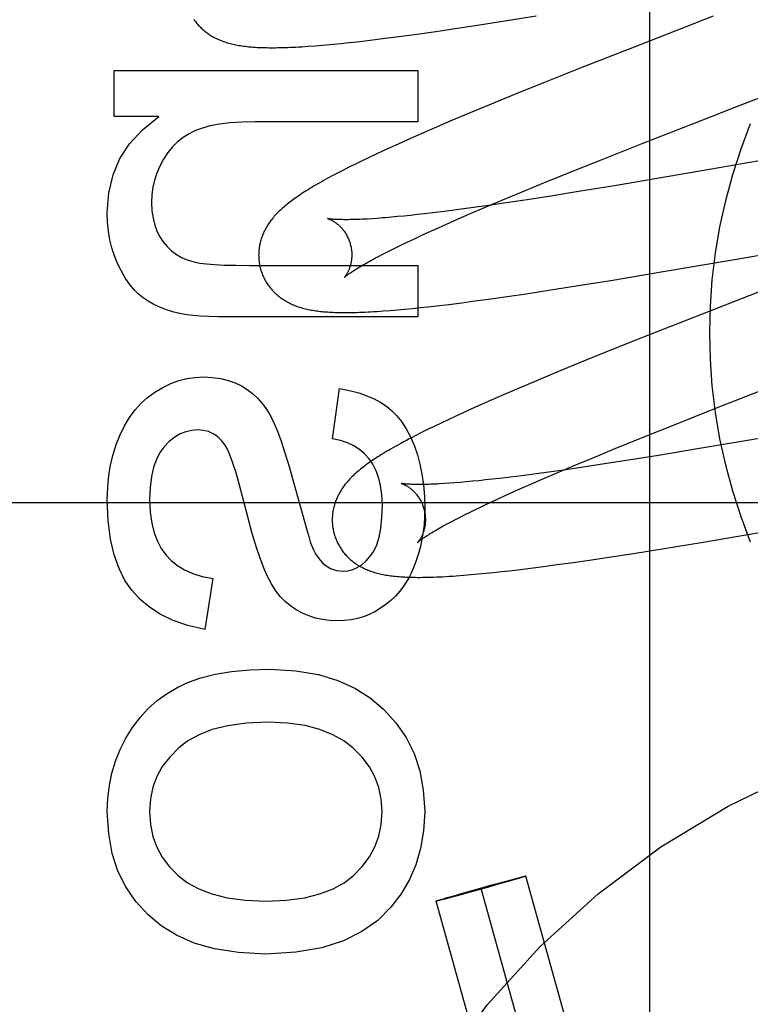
# Model space of a CAD drawing. Header units: inches. Extents: x 0 to 184, y 0 to 119.
# Tile 55 of 101: x 54.998 to 55.155, y 44.54 to 44.751. Entities that reach past the tile are written whole.
import ezdxf

# ---------------------------------------------------------------- set-up
doc = ezdxf.new("R2010")
doc.units = ezdxf.units.IN
doc.header["$LTSCALE"] = 10.121375
doc.header["$MEASUREMENT"] = 0
doc.linetypes.add('HIDDEN', pattern=[0.2, 0.1, -0.1])
doc.layers.add('DEFAULT_2', color=8, linetype='HIDDEN')

msp = doc.modelspace()

# ---------------------------------------------------------------- linework, layer by layer
at = {"layer": 'DEFAULT_2', "color": 8, "linetype": 'HIDDEN'}
for p, q in [((55.133004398, 44.343229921), (55.133004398, 44.9480337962)), ((55.0911578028, 44.7493670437), (55.0964454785, 44.75017188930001)), ((55.0964454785, 44.75017188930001), (55.1018855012, 44.7510261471)), ((55.1018855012, 44.7510261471), (55.10858846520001, 44.7521086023)), ((55.1465592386, 44.7519941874), (55.1308716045, 44.7459023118)), ((55.0801463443, 44.7477971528), (55.0830583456, 44.7481957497)), ((55.0830583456, 44.7481957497), (55.0870494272, 44.7487624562)), ((55.0870494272, 44.7487624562), (55.0911578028, 44.7493670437)), ((55.0634724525, 44.74587375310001), (55.0650866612, 44.7460231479)), ((55.0650866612, 44.7460231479), (55.0667250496, 44.7461851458)), ((55.0667250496, 44.7461851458), (55.0683983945, 44.7463602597)), ((55.0683983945, 44.7463602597), (55.0701104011, 44.7465485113)), ((55.0701104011, 44.7465485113), (55.0718582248, 44.7467492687)), ((55.0718582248, 44.7467492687), (55.0745440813, 44.74707281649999)), ((55.0745440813, 44.74707281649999), (55.07730731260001, 44.7474224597)), ((55.07730731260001, 44.7474224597), (55.0801463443, 44.7477971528)), ((55.1308716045, 44.7459023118), (55.1187436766, 44.7411391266)), ((55.05966870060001, 44.745569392), (55.06112972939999, 44.745677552)), ((55.0179867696, 44.7305076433), (55.0179867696, 44.7403917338)), ((55.0179867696, 44.7403917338), (55.0831845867, 44.7403917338)), ((55.0831845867, 44.7403917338), (55.0831845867, 44.72934120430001)), ((55.1187436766, 44.7411391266), (55.1101789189, 44.7377278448)), ((55.1101789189, 44.7377278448), (55.1039545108, 44.735214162)), ((55.1039545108, 44.735214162), (55.09892490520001, 44.7331557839)), ((55.0940582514, 44.7311355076), (55.0902939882, 44.7295495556)), ((55.09892490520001, 44.7331557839), (55.0940582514, 44.7311355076)), ((55.1423322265, 44.7290071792), (55.152394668, 44.7329108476)), ((55.0275638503, 44.7305076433), (55.0179867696, 44.7305076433)), ((55.0831845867, 44.72934120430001), (55.04825279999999, 44.72934120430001)), ((55.0902939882, 44.7295495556), (55.0866530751, 44.7279923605)), ((55.1313122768, 44.7247001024), (55.1423322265, 44.7290071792)), ((55.0866530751, 44.7279923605), (55.08400799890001, 44.7268442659)), ((55.1946764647, 44.7276237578), (55.14622721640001, 44.7192015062)), ((55.0814396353, 44.7257136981), (55.0789480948, 44.72459980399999)), ((55.08400799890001, 44.7268442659), (55.0814396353, 44.7257136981)), ((55.0757584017, 44.7231446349), (55.0742217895, 44.72242992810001)), ((55.0773329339, 44.7238674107), (55.0757584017, 44.7231446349)), ((55.0789480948, 44.72459980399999), (55.0773329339, 44.7238674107)), ((55.1227372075, 44.7213114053), (55.1313122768, 44.7247001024)), ((55.071233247, 44.72100914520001), (55.0697818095, 44.7203019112)), ((55.0727155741, 44.72171934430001), (55.071233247, 44.72100914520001)), ((55.0742217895, 44.72242992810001), (55.0727155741, 44.72171934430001)), ((55.1154892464, 44.7184108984), (55.1227372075, 44.7213114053)), ((55.0670603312, 44.71893828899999), (55.0658251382, 44.7183000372)), ((55.0683832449, 44.7196078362), (55.0670603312, 44.71893828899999)), ((55.0697818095, 44.7203019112), (55.0683832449, 44.7196078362)), ((55.14622721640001, 44.7192015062), (55.1345459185, 44.7171947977)), ((55.1095154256, 44.7159873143), (55.1154892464, 44.7184108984)), ((55.1345459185, 44.7171947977), (55.1254239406, 44.7156615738)), ((55.1047350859, 44.7140207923), (55.1095154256, 44.7159873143)), ((55.1176849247, 44.7143939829), (55.1112814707, 44.7133753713)), ((55.1254239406, 44.7156615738), (55.1176849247, 44.7143939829)), ((55.097516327, 44.7109922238), (55.1010555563, 44.712487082)), ((55.1010555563, 44.712487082), (55.1047350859, 44.7140207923)), ((55.1061371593, 44.71258192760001), (55.1021630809, 44.7119873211)), ((55.1112814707, 44.7133753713), (55.1061371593, 44.71258192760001)), ((55.0894089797, 44.7102255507), (55.0869401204, 44.7099190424)), ((55.09197665, 44.7105582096), (55.0894089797, 44.7102255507)), ((55.0946385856, 44.7109161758), (55.09197665, 44.7105582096)), ((55.09412810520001, 44.7095397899), (55.097516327, 44.7109922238)), ((55.09832655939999, 44.7114312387), (55.0946385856, 44.7109161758)), ((55.1021630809, 44.7119873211), (55.09832655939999, 44.7114312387)), ((55.0744556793, 44.7086631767), (55.0733406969, 44.7085868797)), ((55.07562872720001, 44.7087520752), (55.0744556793, 44.7086631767)), ((55.078806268, 44.7090300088), (55.07749406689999, 44.7089092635)), ((55.0801717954, 44.7091634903), (55.078806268, 44.7090300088)), ((55.0815892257, 44.70930963), (55.0801717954, 44.7091634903)), ((55.0830572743, 44.70946832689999), (55.0815892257, 44.70930963)), ((55.0845746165, 44.7096394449), (55.0830572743, 44.70946832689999)), ((55.0869401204, 44.7099190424), (55.0845746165, 44.7096394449)), ((55.0893518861, 44.7074487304), (55.0916923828, 44.708480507)), ((55.0916923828, 44.708480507), (55.09412810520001, 44.7095397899)), ((55.0849737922, 44.705474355), (55.0871108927, 44.7064460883)), ((55.0871108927, 44.7064460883), (55.0893518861, 44.7074487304)), ((55.0810277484, 44.7036308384), (55.0822930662, 44.7042298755)), ((55.0822930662, 44.7042298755), (55.0836088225, 44.7048445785)), ((55.0836088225, 44.7048445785), (55.0849737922, 44.705474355)), ((55.1520135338, 44.7000050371), (55.184835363, 44.7057407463)), ((55.0764944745, 44.7014042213), (55.0775463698, 44.7019341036)), ((55.0775463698, 44.7019341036), (55.0786532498, 44.7024822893)), ((55.0786532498, 44.7024822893), (55.0798140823, 44.70304809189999)), ((55.0798140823, 44.70304809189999), (55.0810277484, 44.7036308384)), ((55.0745605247, 44.7004028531), (55.0754987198, 44.7008934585)), ((55.0754987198, 44.7008934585), (55.0764944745, 44.7014042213)), ((55.1354366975, 44.6971585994), (55.1520135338, 44.7000050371)), ((55.0470249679, 44.6985840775), (55.0831845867, 44.6985840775)), ((55.0831845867, 44.6985840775), (55.0831845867, 44.6875335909)), ((55.1171915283, 44.6941579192), (55.1250404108, 44.6954257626)), ((55.1250404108, 44.6954257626), (55.1354366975, 44.6971585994)), ((55.1064550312, 44.69250223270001), (55.1117457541, 44.6933049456)), ((55.1117457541, 44.6933049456), (55.1171915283, 44.6941579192)), ((55.0954469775, 44.6909402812), (55.0983564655, 44.6913362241)), ((55.0983564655, 44.6913362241), (55.1023463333, 44.6919000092)), ((55.1023463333, 44.6919000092), (55.1064550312, 44.69250223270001)), ((55.0757459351, 44.6887985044), (55.0772259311, 44.6889104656)), ((55.0772259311, 44.6889104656), (55.07878442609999, 44.6890404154)), ((55.07878442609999, 44.6890404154), (55.0804011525, 44.68918681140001)), ((55.0804011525, 44.68918681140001), (55.0820526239, 44.6893472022)), ((55.0820526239, 44.6893472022), (55.0837277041, 44.6895199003)), ((55.0837277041, 44.6895199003), (55.085430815, 44.6897047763)), ((55.085430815, 44.6897047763), (55.087169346, 44.6899022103)), ((55.087169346, 44.6899022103), (55.0898497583, 44.6902219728)), ((55.0898497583, 44.6902219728), (55.0926111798, 44.690568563)), ((55.0926111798, 44.690568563), (55.0954469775, 44.6909402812)), ((55.0831845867, 44.6875335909), (55.0427889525, 44.6875335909)), ((55.1409072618, 44.6868588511), (55.1310770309, 44.6829766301)), ((55.1310770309, 44.6829766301), (55.1236537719, 44.6800052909)), ((55.1236537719, 44.6800052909), (55.1174922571, 44.6775042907)), ((55.1174922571, 44.6775042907), (55.1125246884, 44.6754589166)), ((55.1125246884, 44.6754589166), (55.1086733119, 44.6738513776)), ((55.0648899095, 44.66138076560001), (55.0663633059, 44.6721856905)), ((55.1049403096, 44.67227157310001), (55.1022229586, 44.6711059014)), ((55.1086733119, 44.6738513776), (55.1049403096, 44.67227157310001)), ((55.1469503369, 44.6678489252), (55.15794973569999, 44.6721486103)), ((55.09957958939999, 44.6699572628), (55.0970136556, 44.668826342)), ((55.1022229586, 44.6711059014), (55.09957958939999, 44.6699572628)), ((55.0970136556, 44.668826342), (55.0945257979, 44.6677125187)), ((55.1383928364, 44.664466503), (55.1469503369, 44.6678489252)), ((55.09133369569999, 44.6662538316), (55.0897970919, 44.6655377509)), ((55.09291086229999, 44.6669790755), (55.09133369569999, 44.6662538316)), ((55.0945257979, 44.6677125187), (55.09291086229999, 44.6669790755)), ((55.08683827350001, 44.6641281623), (55.0854004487, 44.6634260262)), ((55.0883011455, 44.6648305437), (55.08683827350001, 44.6641281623)), ((55.0897970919, 44.6655377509), (55.0883011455, 44.6648305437)), ((55.1311607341, 44.6615716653), (55.1383928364, 44.664466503)), ((55.0839868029, 44.6627227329), (55.0826206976, 44.6620290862)), ((55.0854004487, 44.6634260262), (55.0839868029, 44.6627227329)), ((55.1252005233, 44.6591529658), (55.1311607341, 44.6615716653)), ((55.167950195, 44.6634418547), (55.15395808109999, 44.6610214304)), ((55.15395808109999, 44.6610214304), (55.14366538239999, 44.6592786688)), ((55.12043135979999, 44.6571904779), (55.1252005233, 44.6591529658)), ((55.1348006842, 44.65781727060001), (55.12838539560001, 44.6567905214)), ((55.14366538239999, 44.6592786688), (55.1348006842, 44.65781727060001)), ((55.11323027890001, 44.6541683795), (55.116760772, 44.65566002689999)), ((55.1182509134, 44.6552399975), (55.1144243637, 44.6546838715)), ((55.116760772, 44.65566002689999), (55.12043135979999, 44.6571904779)), ((55.12322300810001, 44.6559881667), (55.1182509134, 44.6552399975)), ((55.12838539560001, 44.6567905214), (55.12322300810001, 44.6559881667)), ((55.1030519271, 44.6531669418), (55.100685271, 44.6528852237)), ((55.1055202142, 44.653475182), (55.1030519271, 44.6531669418)), ((55.1080856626, 44.6538091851), (55.1055202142, 44.653475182)), ((55.110743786, 44.6541681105), (55.1080856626, 44.6538091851)), ((55.1098505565, 44.6527191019), (55.11323027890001, 44.6541683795)), ((55.1144243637, 44.6546838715), (55.110743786, 44.6541681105)), ((55.0565109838, 44.6521002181), (55.0588217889, 44.6436688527)), ((55.08996260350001, 44.6518518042), (55.0888681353, 44.6517789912)), ((55.0911150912, 44.65193706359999), (55.08996260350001, 44.6518518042)), ((55.0923239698, 44.6520348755), (55.0911150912, 44.65193706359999)), ((55.09358766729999, 44.6521452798), (55.0923239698, 44.6520348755)), ((55.0949049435, 44.6522682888), (55.09358766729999, 44.6521452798)), ((55.0962746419, 44.6524038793), (55.0949049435, 44.6522682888)), ((55.09769549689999, 44.6525519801), (55.0962746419, 44.6524038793)), ((55.099166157, 44.6527124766), (55.09769549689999, 44.6525519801)), ((55.100685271, 44.6528852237), (55.099166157, 44.6527124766)), ((55.1050865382, 44.6506326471), (55.1074209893, 44.6516621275)), ((55.1074209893, 44.6516621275), (55.1098505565, 44.6527191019)), ((55.10071990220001, 44.6486627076), (55.10285144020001, 44.6496322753)), ((55.10285144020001, 44.6496322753), (55.1050865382, 44.6506326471)), ((55.48320439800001, 44.64763382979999), (54.98320439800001, 44.64763382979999)), ((55.095573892, 44.6462419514), (55.0967842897, 44.64682335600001)), ((55.0967842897, 44.64682335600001), (55.0980462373, 44.64742103)), ((55.0980462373, 44.64742103), (55.0993585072, 44.64803434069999)), ((55.0993585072, 44.64803434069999), (55.10071990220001, 44.6486627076)), ((55.0912700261, 44.644092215), (55.0922630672, 44.6446017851)), ((55.0922630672, 44.6446017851), (55.0933122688, 44.6451305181)), ((55.0933122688, 44.6451305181), (55.094416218, 44.645677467)), ((55.094416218, 44.645677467), (55.095573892, 44.6462419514)), ((55.0903346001, 44.6436028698), (55.0912700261, 44.644092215)), ((55.1544152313, 44.6409082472), (55.1732736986, 44.6441668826)), ((55.1439801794, 44.6391538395), (55.1544152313, 44.6409082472)), ((55.1360735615, 44.63786120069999), (55.1439801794, 44.6391538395)), ((55.1241619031, 44.63599851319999), (55.1294887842, 44.6368167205)), ((55.1294887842, 44.6368167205), (55.1360735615, 44.63786120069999)), ((55.1073824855, 44.6336475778), (55.1101778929, 44.6340084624)), ((55.1101778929, 44.6340084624), (55.1130475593, 44.6343938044)), ((55.1130475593, 44.6343938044), (55.1159897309, 44.634802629)), ((55.1159897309, 44.634802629), (55.1200186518, 44.6353821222)), ((55.1200186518, 44.6353821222), (55.1241619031, 44.63599851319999)), ((55.0961802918, 44.632394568), (55.09780218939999, 44.6325519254)), ((55.09780218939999, 44.6325519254), (55.09945732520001, 44.6327222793)), ((55.09945732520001, 44.6327222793), (55.1011528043, 44.63290598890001)), ((55.1011528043, 44.63290598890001), (55.1028883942, 44.6331027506)), ((55.1028883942, 44.6331027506), (55.1046607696, 44.6333119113)), ((55.1046607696, 44.6333119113), (55.1073824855, 44.6336475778)), ((55.0391668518, 44.6314216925), (55.0374478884, 44.6204940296)), ((55.0990598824, 44.5656985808), (55.1018356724, 44.5664547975)), ((55.1026000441, 44.5664590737), (55.1009472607, 44.5659861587)), ((55.1018356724, 44.5664547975), (55.1035269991, 44.5669073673)), ((55.1040145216, 44.5668698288), (55.1026000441, 44.5664590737)), ((55.1035269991, 44.5669073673), (55.104512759, 44.5671663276)), ((55.1047962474, 44.56710076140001), (55.1040145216, 44.5668698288)), ((55.104512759, 44.5671663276), (55.1051008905, 44.567317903)), ((55.10533678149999, 44.5672633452), (55.1047962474, 44.56710076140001)), ((55.1051008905, 44.567317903), (55.1054959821, 44.5674176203)), ((55.1056095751, 44.5673469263), (55.10533678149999, 44.5672633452)), ((55.1054959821, 44.5674176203), (55.1057461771, 44.56747930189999)), ((55.1058421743, 44.5674195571), (55.1056095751, 44.5673469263)), ((55.1059743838, 44.5674617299), (55.1058421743, 44.5674195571)), ((55.1060879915, 44.567498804), (55.1059743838, 44.5674617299)), ((55.14521282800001, 44.4279189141), (55.106372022, 44.5676087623)), ((55.09252778, 44.56387361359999), (55.0956262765, 44.5647469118)), ((55.0978487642, 44.5651128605), (55.0944151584, 44.5641611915)), ((55.0956262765, 44.5647469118), (55.0990598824, 44.5656985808)), ((55.1355783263, 44.4252400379), (55.0967375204, 44.5649298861)), ((55.1009472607, 44.5659861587), (55.0978487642, 44.5651128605)), ((55.1259438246, 44.4225611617), (55.0871030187, 44.5622510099)), ((55.0873870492, 44.5623609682), (55.0875006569, 44.5623980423)), ((55.0875006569, 44.5623980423), (55.0876328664, 44.56244021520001)), ((55.0876328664, 44.56244021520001), (55.0878654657, 44.562512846)), ((55.0879790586, 44.56244215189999), (55.0877288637, 44.5623804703)), ((55.0878654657, 44.562512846), (55.0881382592, 44.562596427)), ((55.0883741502, 44.56254186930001), (55.0879790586, 44.56244215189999)), ((55.0881382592, 44.562596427), (55.0886787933, 44.5627590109)), ((55.0889622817, 44.5626934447), (55.0883741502, 44.56254186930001)), ((55.0886787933, 44.5627590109), (55.0894605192, 44.5629899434)), ((55.0899480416, 44.562952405), (55.0889622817, 44.5626934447)), ((55.0894605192, 44.5629899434), (55.0908749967, 44.5634006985)), ((55.0916393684, 44.56340497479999), (55.0899480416, 44.562952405)), ((55.0908749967, 44.5634006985), (55.09252778, 44.56387361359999)), ((55.0944151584, 44.5641611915), (55.0916393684, 44.56340497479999))]:
    msp.add_line(p, q, dxfattribs=at)
for points in [[(55.0351176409, 44.7513439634), (55.0352741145, 44.7511172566), (55.0354356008, 44.7508950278), (55.0356020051, 44.7506772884), (55.0357732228, 44.75046405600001), (55.0359490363, 44.7502554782), (55.0361292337, 44.7500516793), (55.0363136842, 44.7498526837), (55.0365022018, 44.7496585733), (55.0366947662, 44.7494692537), (55.0368913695, 44.7492846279), (55.0370918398, 44.7491047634), (55.03729590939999, 44.7489298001), (55.0375039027, 44.7487593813), (55.0377159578, 44.74859335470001), (55.0379325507, 44.74843134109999), (55.0381542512, 44.748272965), (55.03838117, 44.7481182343), (55.0386138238, 44.7479669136), (55.0388517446, 44.74781942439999), (55.039094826, 44.7476759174), (55.03934246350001, 44.7475367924), (55.0395940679, 44.7474023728), (55.0398493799, 44.7472727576), (55.0401078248, 44.74714817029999), (55.0403697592, 44.7470283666), (55.040635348, 44.7469132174), (55.0409047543, 44.7468026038), (55.0411782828, 44.7466963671), (55.0414558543, 44.7465945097), (55.0417375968, 44.7464969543), (55.0420233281, 44.7464037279), (55.04231290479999, 44.7463148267), (55.0426063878, 44.7462301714), (55.042903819, 44.7461496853), (55.04320514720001, 44.7460733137), (55.0435103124, 44.7460009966), (55.0438193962, 44.74593263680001), (55.0441323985, 44.74586815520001), (55.0444495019, 44.7458074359), (55.0447708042, 44.745750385), (55.045096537, 44.7456968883), (55.0454268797, 44.7456468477), (55.0457620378, 44.7456001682), (55.0461020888, 44.745556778), (55.0464475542, 44.74551655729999), (55.0467988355, 44.7454794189), (55.0471564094, 44.7454452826), (55.0475207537, 44.7454140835), (55.047892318, 44.7453857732), (55.0482715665, 44.7453603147), (55.04865897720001, 44.745337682), (55.0490550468, 44.7453178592), (55.0494602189, 44.7453008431), (55.0498749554, 44.7452866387), (55.0502997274, 44.7452752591), (55.0507349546, 44.7452667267), (55.0511812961, 44.74526106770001), (55.051639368, 44.7452583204), (55.0521098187, 44.7452585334), (55.05259332, 44.7452617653), (55.0530905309, 44.7452680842), (55.0536021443, 44.7452775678), (55.0541288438, 44.7452903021), (55.05467134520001, 44.74530638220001), (55.0552303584, 44.7453259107), (55.0558066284, 44.74534899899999), (55.05640087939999, 44.7453757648), (55.0570138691, 44.74540633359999), (55.0576463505, 44.7454408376), (55.0582990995, 44.7454794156), (55.05966870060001, 44.745569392)], [(55.06112972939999, 44.745677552), (55.06189328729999, 44.745738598), (55.0634724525, 44.74587375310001)], [(55.152394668, 44.7329108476), (55.15575490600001, 44.7342109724), (55.1568740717, 44.734643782)], [(55.0165133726, 44.7098187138), (55.0168585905, 44.7141116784), (55.0177709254, 44.7180147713), (55.0192208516, 44.7214792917), (55.0212969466, 44.7246513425), (55.0240877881, 44.7276770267), (55.0275638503, 44.7305076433)], [(55.04825279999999, 44.72934120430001), (55.0453903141, 44.7292772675), (55.0428329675, 44.72911117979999), (55.040591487, 44.72883830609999), (55.0386336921, 44.7284725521), (55.0369274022, 44.72802782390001), (55.0354833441, 44.7274994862)], [(55.0354833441, 44.7274994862), (55.0340760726, 44.7268228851), (55.03277949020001, 44.7260184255), (55.0316023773, 44.7250967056), (55.0305183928, 44.7240259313), (55.0295011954, 44.7227743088), (55.0285595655, 44.7213524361)], [(55.0285595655, 44.7213524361), (55.0277747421, 44.7198746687), (55.02713859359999, 44.71837933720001), (55.0266543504, 44.7168785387), (55.0263123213, 44.7153359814), (55.0261028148, 44.7137153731), (55.0260290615, 44.7120288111)], [(55.0658251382, 44.7183000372), (55.0652401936, 44.7179928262), (55.0646758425, 44.71769311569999), (55.0641313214, 44.71740062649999), (55.0636059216, 44.71711510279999), (55.0630988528, 44.7168362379), (55.06260943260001, 44.7165637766), (55.06213675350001, 44.71629732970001), (55.0616800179, 44.71603655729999), (55.061238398, 44.7157810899), (55.060811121, 44.71553057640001), (55.0603974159, 44.71528465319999), (55.0599965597, 44.7150429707), (55.0596078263, 44.7148051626), (55.0592305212, 44.7145708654), (55.0588640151, 44.7143397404), (55.0585076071, 44.71411138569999), (55.0581609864, 44.71388563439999), (55.05782374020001, 44.71366224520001), (55.0574955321, 44.7134410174), (55.0571760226, 44.7132217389), (55.056864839, 44.7130041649), (55.0565616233, 44.7127880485), (55.0562660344, 44.7125731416), (55.055977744, 44.7123591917), (55.05569641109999, 44.7121459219), (55.05542169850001, 44.7119330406), (55.055153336, 44.7117202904), (55.05489098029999, 44.7115073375), (55.05463457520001, 44.711294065), (55.0543839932, 44.7110802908)], [(55.0260290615, 44.7120288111), (55.0261148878, 44.7102800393), (55.0263347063, 44.7086795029), (55.0266937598, 44.7072328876), (55.02717632, 44.7059231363), (55.0277666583, 44.7047331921), (55.0284700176, 44.7036687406)], [(55.0543839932, 44.7110802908), (55.054139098, 44.7108658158), (55.0538997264, 44.7106504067), (55.05366582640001, 44.7104339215), (55.05343728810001, 44.7102161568), (55.0532141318, 44.7099970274), (55.05299631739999, 44.7097763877), (55.0527839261, 44.7095542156), (55.0525770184, 44.7093304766), (55.0523756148, 44.7091050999), (55.0521797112, 44.7088779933), (55.05198944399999, 44.7086492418), (55.051804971, 44.7084189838), (55.0516262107, 44.7081870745), (55.0514532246, 44.7079535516), (55.0512858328, 44.70771812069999), (55.05112394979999, 44.7074805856), (55.0509675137, 44.7072407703), (55.0508163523, 44.7069982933), (55.0506708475, 44.7067536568), (55.0505311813, 44.7065071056), (55.0503976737, 44.70625919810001), (55.0502706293, 44.7060105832), (55.0501500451, 44.7057614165), (55.0500360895, 44.7055122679), (55.0499284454, 44.7052626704), (55.0498270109, 44.7050125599), (55.0497314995, 44.70476133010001), (55.04964170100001, 44.7045084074), (55.0495575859, 44.7042536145), (55.0494790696, 44.7039965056), (55.0494063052, 44.7037373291), (55.04933940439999, 44.7034762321), (55.0492784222, 44.7032131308), (55.0492234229, 44.7029479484), (55.04917452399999, 44.7026808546), (55.04913182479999, 44.70241193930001), (55.0490954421, 44.7021414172), (55.0490654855, 44.701869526), (55.0490420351, 44.7015963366), (55.04902516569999, 44.70132190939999), (55.0490149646, 44.7010465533), (55.0490115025, 44.70077057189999), (55.04901483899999, 44.7004940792), (55.0490250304, 44.7002172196), (55.0490421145, 44.6999402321), (55.0490661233, 44.6996633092), (55.04909707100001, 44.699386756), (55.04913495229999, 44.6991109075), (55.049179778, 44.6988358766), (55.0492315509, 44.698561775), (55.0492902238, 44.6982889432), (55.04935573, 44.6980177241), (55.0494173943, 44.69778628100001)], [(55.01872347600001, 44.6990137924), (55.018066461, 44.7006406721), (55.0175228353, 44.7023324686), (55.0170906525, 44.7040848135), (55.0167757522, 44.7059108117), (55.0165839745, 44.7078235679), (55.0165133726, 44.7098187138)], [(55.0638459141, 44.7086092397), (55.0638330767, 44.7086120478), (55.0638224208, 44.7086144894), (55.0638274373, 44.7086131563), (55.0638422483, 44.7086091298), (55.06386474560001, 44.7086026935), (55.0638945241, 44.7085937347), (55.0639313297, 44.708582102), (55.0639749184, 44.7085676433), (55.0640249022, 44.7085502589), (55.0640809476, 44.7085298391), (55.0641426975, 44.70850629), (55.0642098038, 44.7084795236), (55.064281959, 44.7084494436), (55.0643587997, 44.708415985), (55.0644401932, 44.7083789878), (55.0645259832, 44.7083383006), (55.0646159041, 44.7082938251), (55.0647097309, 44.7082454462), (55.0648072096, 44.70819306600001), (55.0649080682, 44.7081366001), (55.0650121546, 44.7080758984), (55.0651192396, 44.70801085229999), (55.065229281, 44.7079412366), (55.0653422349, 44.7078668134), (55.06545784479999, 44.7077874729), (55.0655758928, 44.7077030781), (55.0656961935, 44.7076134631), (55.0658184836, 44.70751851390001), (55.0659427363, 44.7074179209), (55.0660689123, 44.7073113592), (55.066196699, 44.707198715), (55.0663258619, 44.7070798), (55.066456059, 44.7069545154), (55.06658691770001, 44.7068227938), (55.0667182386, 44.7066843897), (55.066849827, 44.7065390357), (55.06698121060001, 44.706386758), (55.0671119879, 44.7062275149), (55.0672417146, 44.7060613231), (55.06736997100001, 44.70588818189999), (55.06749627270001, 44.7057082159), (55.0676202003, 44.7055214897), (55.0677411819, 44.7053283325), (55.0678586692, 44.70512911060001), (55.0679722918, 44.7049239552), (55.0680817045, 44.7047130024), (55.0681863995, 44.70449675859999), (55.0682859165, 44.7042757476), (55.0683799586, 44.7040502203), (55.06846825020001, 44.7038204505), (55.0685504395, 44.70358702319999), (55.0686261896, 44.70335064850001), (55.0686863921, 44.7031440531)], [(55.0733406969, 44.7085868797), (55.07228522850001, 44.7085230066), (55.0717802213, 44.7084956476), (55.0712905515, 44.7084712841), (55.0708163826, 44.7084498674), (55.0703578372, 44.70843134), (55.06991505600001, 44.70841563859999), (55.0694881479, 44.7084026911), (55.0690772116, 44.7083924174), (55.0686823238, 44.7083847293), (55.0683035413, 44.7083795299), (55.0679409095, 44.7083767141), (55.06759442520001, 44.7083761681), (55.06726406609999, 44.70837777), (55.066949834, 44.7083813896), (55.0666516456, 44.7083868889), (55.0663696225, 44.7083941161), (55.066103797, 44.70840290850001), (55.0658541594, 44.7084130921), (55.06562074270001, 44.70842447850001), (55.0654032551, 44.7084368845), (55.0652015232, 44.7084501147), (55.0650151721, 44.7084639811), (55.0648438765, 44.7084782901), (55.064687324, 44.7084928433), (55.064545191, 44.7085074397), (55.0644171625, 44.7085218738), (55.0643029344, 44.7085359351), (55.0642020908, 44.7085494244), (55.0641142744, 44.7085621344), (55.06403895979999, 44.7085738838), (55.063975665, 44.70858449), (55.06392391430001, 44.708593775), (55.0638832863, 44.7086015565), (55.0638531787, 44.7086076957), (55.0638459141, 44.7086092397)], [(55.07749406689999, 44.7089092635), (55.0762365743, 44.7088012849), (55.07562872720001, 44.7087520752)], [(55.0284700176, 44.7036687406), (55.0293547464, 44.702607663), (55.0303323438, 44.7016803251), (55.0313913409, 44.7008912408), (55.03256614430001, 44.7002268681), (55.03389116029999, 44.6996736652), (55.03535492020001, 44.699236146)], [(55.06868639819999, 44.7031440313), (55.0687421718, 44.7029332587), (55.0687992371, 44.7026916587), (55.0688492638, 44.70244926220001), (55.0688921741, 44.70220685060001), (55.0689279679, 44.7019651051), (55.0689567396, 44.7017244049), (55.0689786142, 44.7014851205), (55.068993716, 44.701247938), (55.0690022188, 44.7010135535), (55.0690043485, 44.7007822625), (55.0690003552, 44.70055436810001), (55.0689905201, 44.70033046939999), (55.0689751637, 44.7001111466), (55.0689546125, 44.6998966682), (55.0689292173, 44.6996873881), (55.0688993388, 44.699483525), (55.06886535, 44.6992853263), (55.0688276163, 44.6990929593), (55.0687865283, 44.6989066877), (55.068742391, 44.6987263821), (55.0686955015, 44.6985519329), (55.0686462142, 44.6983834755), (55.0685948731, 44.6982211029), (55.0685417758, 44.69806477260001), (55.068487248, 44.6979145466), (55.06843149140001, 44.69777016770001), (55.0683746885, 44.6976313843), (55.0683171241, 44.6974982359), (55.06825904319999, 44.6973706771), (55.0682007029, 44.6972487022), (55.0681423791, 44.6971323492), (55.0680842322, 44.69702143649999), (55.0680264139, 44.6969157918), (55.06796917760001, 44.6968154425), (55.0679127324, 44.6967203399), (55.0678573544, 44.69663055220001), (55.0678033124, 44.696546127), (55.0677508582, 44.696467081), (55.0677002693, 44.6963934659), (55.06765175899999, 44.69632523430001), (55.0676055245, 44.6962623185), (55.0675619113, 44.6962048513), (55.0675212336, 44.6961529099), (55.0674838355, 44.6961065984), (55.0674500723, 44.6960660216), (55.0674202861, 44.6960312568), (55.0673948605, 44.6960024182), (55.0673740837, 44.695979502), (55.0673582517, 44.6959625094), (55.0673477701, 44.6959515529), (55.0673430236, 44.69594671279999)], [(55.0673444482, 44.6959481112), (55.0673524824, 44.6959558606), (55.06736765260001, 44.69597014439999), (55.0673905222, 44.6959911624), (55.0674216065, 44.6960190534), (55.0674615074, 44.69605401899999), (55.06751064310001, 44.6960960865), (55.0675694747, 44.69614531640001), (55.0676384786, 44.6962017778), (55.0677181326, 44.69626553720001), (55.0678088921, 44.6963366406), (55.0679112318, 44.6964151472), (55.0680255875, 44.6965010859), (55.0681524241, 44.6965945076), (55.06829214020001, 44.6966954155), (55.0684451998, 44.69680386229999), (55.0686118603, 44.6969197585), (55.0687924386, 44.6970430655), (55.0689871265, 44.6971736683), (55.0691961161, 44.6973114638), (55.0694195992, 44.6974563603), (55.0696577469, 44.6976082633), (55.0699106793, 44.6977670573), (55.0701785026, 44.6979326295), (55.0704612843, 44.69810485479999), (55.0707590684, 44.6982836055), (55.0710718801, 44.6984687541), (55.07139970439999, 44.6986601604), (55.0717425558, 44.6988577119), (55.0721004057, 44.6990612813), (55.07247323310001, 44.699270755), (55.0728609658, 44.6994859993), (55.0732636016, 44.69970692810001), (55.0736810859, 44.69993343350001), (55.0741134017, 44.7001654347), (55.0745605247, 44.7004028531)], [(55.0242487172, 44.6915854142), (55.023256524, 44.69237763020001), (55.02228987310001, 44.6933421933), (55.0213459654, 44.69447348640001), (55.0204331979, 44.69578836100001), (55.0195599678, 44.6973036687), (55.01872347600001, 44.6990137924)], [(55.03535492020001, 44.699236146), (55.03640233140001, 44.6990379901), (55.037795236, 44.6988754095), (55.0395209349, 44.6987482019), (55.0416175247, 44.6986569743), (55.044123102, 44.69860233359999), (55.0470249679, 44.6985840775)], [(55.0494173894, 44.69778629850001), (55.0494834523, 44.6975582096), (55.0495677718, 44.69729065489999), (55.0496588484, 44.6970252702), (55.0497565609, 44.69676238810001), (55.04986077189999, 44.6965023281), (55.0499714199, 44.69624518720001), (55.0500884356, 44.69599105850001), (55.0502116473, 44.69574023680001), (55.050340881, 44.6954929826), (55.0504760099, 44.6952494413), (55.0506168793, 44.6950097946), (55.05076336, 44.69477414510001), (55.0509153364, 44.6945425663), (55.0510725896, 44.6943152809), (55.05123488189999, 44.6940925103), (55.051402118, 44.69387426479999), (55.051574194, 44.6936605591), (55.0517508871, 44.69345154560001), (55.0519319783, 44.69324735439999), (55.0521173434, 44.6930480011), (55.0523068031, 44.6928535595), (55.052500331, 44.69266394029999), (55.052697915, 44.69247905), (55.05289938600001, 44.69229895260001), (55.0531044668, 44.6921237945), (55.0533135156, 44.6919531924), (55.0535267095, 44.6917869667), (55.05374451, 44.6916247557), (55.0539674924, 44.6914661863), (55.05419574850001, 44.69131128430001), (55.0544297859, 44.6911598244), (55.05466910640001, 44.6910122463), (55.0549135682, 44.6908687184), (55.0551625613, 44.690729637), (55.0554154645, 44.6905953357), (55.0556720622, 44.6904658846), (55.05593181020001, 44.6903414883), (55.056195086, 44.6902218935), (55.056462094, 44.69010695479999), (55.0567329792, 44.6899965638), (55.0570080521, 44.6898905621), (55.0572872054, 44.68978896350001), (55.0575705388, 44.6896917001), (55.0578578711, 44.68959879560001), (55.0581490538, 44.6895102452), (55.0584441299, 44.68942597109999), (55.0587431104, 44.6893459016), (55.0590459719, 44.68926997), (55.0593526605, 44.6891981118), (55.0596632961, 44.6891302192), (55.0599779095, 44.68906620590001), (55.0602967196, 44.6890059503), (55.0606198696, 44.68894935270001), (55.060947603, 44.68889630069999), (55.06128011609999, 44.6888466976), (55.0616176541, 44.6888004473), (55.061960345, 44.68875747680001), (55.0623087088, 44.6887176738), (55.062663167, 44.68868095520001), (55.06302418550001, 44.688647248), (55.06339223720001, 44.6886164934), (55.0637677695, 44.6885886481), (55.0641512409, 44.6885636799), (55.0645431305, 44.6885415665), (55.0649439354, 44.6885222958), (55.0653540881, 44.6885058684), (55.0657740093, 44.6884922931), (55.0662042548, 44.68848158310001), (55.0666453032, 44.68847376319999), (55.0670978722, 44.68846886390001), (55.0675626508, 44.6884669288), (55.0680403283, 44.68846801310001), (55.0685316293, 44.6884721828), (55.069037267, 44.6884795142), (55.0695579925, 44.688490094), (55.0700945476, 44.68850401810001), (55.07064775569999, 44.6885213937), (55.0712182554, 44.6885423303), (55.071806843, 44.6885669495), (55.0724139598, 44.6885953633), (55.0730401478, 44.68862768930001), (55.0736859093, 44.68866404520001), (55.0743517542, 44.68870455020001), (55.0757459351, 44.6887985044)], [(55.161055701, 44.6947021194), (55.1599324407, 44.6942672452), (55.1409072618, 44.6868588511)], [(55.0324654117, 44.688159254), (55.0307814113, 44.688565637), (55.0292263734, 44.6890421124), (55.0278032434, 44.68959265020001), (55.0265031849, 44.69020534), (55.0253173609, 44.6908682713), (55.0242487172, 44.6915854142)], [(55.0427889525, 44.6875335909), (55.0404217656, 44.6875511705), (55.0383214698, 44.68760359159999), (55.0364958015, 44.6876910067), (55.034921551, 44.6878129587), (55.03357550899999, 44.6879689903), (55.0324654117, 44.688159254)], [(55.0267043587, 44.67138760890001), (55.0284406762, 44.6724151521), (55.0301709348, 44.6732420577), (55.0318882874, 44.6738621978), (55.033613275, 44.67429395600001), (55.03536643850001, 44.6745557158), (55.0371409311, 44.6746413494)], [(55.0371409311, 44.6746413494), (55.0390802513, 44.67454518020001), (55.040860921, 44.6743044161), (55.042472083, 44.6739146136), (55.0439463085, 44.6733891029), (55.0453161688, 44.6727412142), (55.04657080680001, 44.671966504)], [(55.0663633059, 44.6721856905), (55.0685293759, 44.671738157), (55.07049414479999, 44.6712131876), (55.0722519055, 44.67060825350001), (55.0738197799, 44.6699309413), (55.07521489, 44.6691888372), (55.0764315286, 44.6683794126)], [(55.0191790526, 44.66210623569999), (55.0201817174, 44.66415121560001), (55.0212817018, 44.6659827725), (55.0224759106, 44.6675876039), (55.0237736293, 44.6690056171), (55.0251841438, 44.6702767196), (55.0267043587, 44.67138760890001)], [(55.04657080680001, 44.671966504), (55.0477185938, 44.6710984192), (55.04879362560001, 44.6701001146), (55.0497959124, 44.6689783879), (55.0507254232, 44.6677128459), (55.0515821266, 44.66628309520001), (55.052366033, 44.66469593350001)], [(55.0764315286, 44.6683794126), (55.0775507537, 44.6674744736), (55.0786287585, 44.6663677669), (55.0796705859, 44.6650679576), (55.0806611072, 44.6635490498), (55.0815851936, 44.6617850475), (55.08244788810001, 44.659784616)], [(55.052366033, 44.66469593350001), (55.0530579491, 44.6630008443), (55.0538190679, 44.6608915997), (55.054650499, 44.6583646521), (55.0555489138, 44.655430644), (55.0565109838, 44.6521002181)], [(55.0165133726, 44.6483657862), (55.01660495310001, 44.651003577), (55.0168428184, 44.6534961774), (55.0172318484, 44.6558378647), (55.0177574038, 44.6580458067), (55.0184048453, 44.6601371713), (55.0191790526, 44.66210623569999)], [(55.0359744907, 44.6632839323), (55.0346414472, 44.663188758), (55.0333664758, 44.6628990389), (55.0321607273, 44.6624269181), (55.0309907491, 44.6617359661), (55.029823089, 44.6607897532), (55.0286688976, 44.6596004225)], [(55.0418398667, 44.6600110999), (55.0410322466, 44.6610404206), (55.0401666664, 44.6618680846), (55.0392525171, 44.6624864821), (55.0382616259, 44.6629184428), (55.0371658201, 44.6631867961), (55.0359744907, 44.6632839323)], [(55.0826206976, 44.6620290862), (55.0819640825, 44.6616901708), (55.081328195, 44.66135819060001), (55.0807162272, 44.6610349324), (55.0801265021, 44.66071965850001), (55.0795588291, 44.6604124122), (55.07901184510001, 44.6601126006), (55.0784845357, 44.659819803), (55.07797589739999, 44.65953359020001), (55.0774849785, 44.6592535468), (55.0770108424, 44.65897925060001), (55.0765525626, 44.6587102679), (55.0761093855, 44.6584462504), (55.0756805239, 44.6581868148), (55.0752653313, 44.6579316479), (55.07486316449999, 44.6576804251), (55.074473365, 44.657432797), (55.0740953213, 44.6571884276), (55.0737283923, 44.6569469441), (55.0733720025, 44.6567079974), (55.0730254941, 44.65647116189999), (55.0726881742, 44.6562359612), (55.0723597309, 44.656002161), (55.0720396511, 44.6557693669), (55.0717279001, 44.6555375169), (55.0714242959, 44.6553064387), (55.0711286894, 44.6550759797), (55.0708409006, 44.6548459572), (55.0705607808, 44.65461620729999), (55.0702881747, 44.6543865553)], [(55.0286688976, 44.6596004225), (55.0278006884, 44.65842657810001), (55.0270650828, 44.6569827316), (55.0264526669, 44.65528156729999), (55.0259916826, 44.6532850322), (55.0257103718, 44.65095507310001), (55.0255993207, 44.6483043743)], [(55.0448009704, 44.6517637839), (55.0440772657, 44.6543127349), (55.0434290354, 44.6563548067), (55.0428450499, 44.6579559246), (55.0423140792, 44.6591820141), (55.0418398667, 44.6600110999)], [(55.0727294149, 44.6570683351), (55.071747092, 44.6581482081), (55.07064611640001, 44.65908368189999), (55.069436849, 44.6598748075), (55.0680882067, 44.6605214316), (55.0665691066, 44.6610234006), (55.0648899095, 44.66138076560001)], [(55.08244788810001, 44.659784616), (55.0830865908, 44.6579394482), (55.0836223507, 44.6559410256), (55.0840600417, 44.65379403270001), (55.0843850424, 44.6514844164), (55.0845827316, 44.64899812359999), (55.0846579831, 44.6463398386)], [(55.0755720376, 44.64713793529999), (55.0754619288, 44.6493917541), (55.0751952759, 44.65139507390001), (55.07476169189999, 44.653137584), (55.0741923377, 44.6546502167), (55.0735183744, 44.6559639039), (55.0727294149, 44.6570683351)], [(55.0702881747, 44.6543865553), (55.07002288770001, 44.6541567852), (55.0697646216, 44.6539265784), (55.06951352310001, 44.6536960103), (55.06926921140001, 44.6534646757), (55.0690328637, 44.6532336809), (55.0688053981, 44.6530040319), (55.0685866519, 44.65277574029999), (55.0683772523, 44.6525496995), (55.0681756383, 44.65232445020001), (55.06798096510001, 44.6520991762), (55.0677923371, 44.6518728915), (55.0676087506, 44.65164433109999), (55.0674303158, 44.6514135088), (55.0672567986, 44.651179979), (55.06708844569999, 44.650943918), (55.0669253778, 44.6507053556), (55.0667677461, 44.6504643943), (55.066615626, 44.6502210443), (55.0664693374, 44.6499757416), (55.0663291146, 44.6497288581), (55.0661951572, 44.6494807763), (55.06606769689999, 44.6492320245), (55.0659467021, 44.6489827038), (55.0658322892, 44.6487332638), (55.0657241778, 44.6484833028), (55.06562227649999, 44.648232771), (55.0655263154, 44.6479810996), (55.0654361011, 44.64772776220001), (55.0653515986, 44.6474725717), (55.0652727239, 44.6472150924), (55.0651996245, 44.6469555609), (55.06513240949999, 44.6466941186), (55.0650711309, 44.6464306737), (55.06501585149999, 44.6461651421), (55.0649666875, 44.6458976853), (55.0649237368, 44.64562837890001), (55.0648871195, 44.6453574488), (55.064856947, 44.6450851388), (55.06483330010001, 44.6448115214), (55.06481625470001, 44.6445366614), (55.0648058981, 44.6442608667), (55.0648023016, 44.6439844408), (55.064805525, 44.6437074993), (55.0648156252, 44.6434301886), (55.0648326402, 44.6431527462), (55.0648566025, 44.6428753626), (55.0648875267, 44.64259834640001), (55.0649254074, 44.642322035), (55.0649702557, 44.6420465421), (55.0650220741, 44.64177198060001), (55.06508081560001, 44.6414986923), (55.065146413, 44.6412270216), (55.0652081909, 44.6409951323)], [(55.0508926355, 44.6318514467), (55.0501828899, 44.6334837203), (55.04940579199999, 44.6355702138), (55.0485630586, 44.6380939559), (55.0476495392, 44.64110586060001), (55.0466600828, 44.644656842), (55.0448009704, 44.6517637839)], [(55.0796252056, 44.6518206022), (55.0796198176, 44.65182181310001), (55.0796118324, 44.651823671), (55.0796215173, 44.6518211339), (55.07963835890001, 44.6518164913), (55.0796627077, 44.6518094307), (55.0796941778, 44.6517998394), (55.0797325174, 44.65178757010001), (55.0797774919, 44.6517724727), (55.0798287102, 44.6517544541), (55.0798858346, 44.6517334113), (55.0799485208, 44.6517092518), (55.08001642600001, 44.651681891), (55.0800892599, 44.6516512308), (55.0801666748, 44.6516172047), (55.0802485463, 44.6515796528), (55.0803347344, 44.6515384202), (55.0804249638, 44.6514934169), (55.08051900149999, 44.65144453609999), (55.0806166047, 44.6513916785), (55.0807175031, 44.6513347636), (55.0808215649, 44.6512736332), (55.08092858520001, 44.651208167), (55.0810385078, 44.651138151), (55.0811512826, 44.65106335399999), (55.0812666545, 44.6509836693), (55.0813844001, 44.6508989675), (55.0815043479, 44.6508090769), (55.08162624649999, 44.65071387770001), (55.08175006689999, 44.6506130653), (55.0818757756, 44.6505063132), (55.082003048, 44.65039352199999), (55.0821316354, 44.65027452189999), (55.0822612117, 44.6501492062), (55.08239141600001, 44.6500175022), (55.0825220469, 44.6498791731), (55.0826529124, 44.649733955), (55.082783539, 44.6495818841), (55.0829135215, 44.6494229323), (55.08304243, 44.6492571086), (55.0831698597, 44.64908440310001), (55.0832953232, 44.6489049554), (55.0834183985, 44.6487188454), (55.0835385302, 44.6485263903), (55.0836551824, 44.6483279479), (55.0837679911, 44.64812365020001), (55.0838766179, 44.6479136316), (55.08398056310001, 44.6476983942), (55.084079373, 44.6474784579), (55.0841727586, 44.6472540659), (55.0842604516, 44.6470254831), (55.0843421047, 44.6467932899), (55.0844173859, 44.6465581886), (55.0844771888, 44.6463529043)], [(55.0888681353, 44.6517789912), (55.0878331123, 44.6517184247), (55.0873382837, 44.6516926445), (55.086858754, 44.6516698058), (55.08639463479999, 44.6516498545), (55.0859460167, 44.6516327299), (55.0855129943, 44.6516183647), (55.085095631, 44.6516066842), (55.0846940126, 44.6515976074), (55.0843081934, 44.65159104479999), (55.0839382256, 44.6515868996), (55.08358412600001, 44.6515850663), (55.0832459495, 44.6515854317), (55.0829236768, 44.65158787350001), (55.0826174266, 44.6515922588), (55.082327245, 44.6515984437), (55.0820531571, 44.6516062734), (55.08179517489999, 44.6516155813), (55.0815532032, 44.6516261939), (55.0813272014, 44.6516379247), (55.0811168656, 44.651650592), (55.0809219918, 44.6516640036), (55.0807422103, 44.6516779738), (55.0805771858, 44.65169231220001), (55.0804266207, 44.651706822), (55.0802902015, 44.6517213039), (55.08016761, 44.6517355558), (55.0800585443, 44.65174937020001), (55.07996258, 44.65176255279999), (55.0798793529, 44.6517749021), (55.0798083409, 44.6517862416), (55.0797490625, 44.6517963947), (55.0797010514, 44.6518051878), (55.0796639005, 44.6518124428), (55.07963699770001, 44.6518180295), (55.0796252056, 44.6518206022)], [(55.02177433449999, 44.6289510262), (55.0203083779, 44.6310264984), (55.01905807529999, 44.633540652), (55.0180046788, 44.6364696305), (55.0172044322, 44.6398850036), (55.0167135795, 44.643858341), (55.0165133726, 44.6483657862)], [(55.0255993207, 44.6483043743), (55.0257303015, 44.6456551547), (55.02605332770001, 44.6432946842), (55.0265788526, 44.6412369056), (55.0272755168, 44.6394399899), (55.028111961, 44.637862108), (55.0290986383, 44.6365172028)], [(55.0730506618, 44.6362749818), (55.073750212, 44.6373208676), (55.074348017, 44.6386559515), (55.0748534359, 44.64026462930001), (55.0752383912, 44.64219371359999), (55.0754748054, 44.644490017), (55.0755720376, 44.64713793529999)], [(55.08447719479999, 44.64635288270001), (55.0845326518, 44.64614336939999), (55.0845895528, 44.6459026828), (55.0846395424, 44.6456608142), (55.0846824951, 44.6454186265), (55.0847183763, 44.6451768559), (55.0847472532, 44.6449359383), (55.08476923, 44.644696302), (55.08478441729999, 44.6444586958), (55.0847929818, 44.6442238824), (55.0847951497, 44.6439922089), (55.0847911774, 44.64376405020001), (55.084781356, 44.6435400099), (55.0847660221, 44.6433207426), (55.084745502, 44.643106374), (55.0847201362, 44.6428971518), (55.0846902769, 44.642693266), (55.0846562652, 44.6424948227), (55.0846184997, 44.64230222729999), (55.08457740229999, 44.6421158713), (55.0845333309, 44.6419357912), (55.0844867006, 44.64176221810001), (55.0844377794, 44.6415948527), (55.0843868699, 44.641433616), (55.08433413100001, 44.6412780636), (55.0842796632, 44.641127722), (55.0842237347, 44.6409826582), (55.0841664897, 44.64084262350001), (55.0841083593, 44.6407080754), (55.0840497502, 44.6405793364), (55.083990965, 44.6404564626), (55.0839324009, 44.6403396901), (55.0838741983, 44.6402287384), (55.0838165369, 44.6401234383), (55.0837596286, 44.6400236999), (55.083703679, 44.6399294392), (55.08364884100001, 44.6398405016), (55.08359526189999, 44.6397567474), (55.0835431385, 44.6396781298), (55.0834926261, 44.6396045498), (55.0834440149, 44.6395361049), (55.0833975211, 44.63947277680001), (55.0833535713, 44.6394148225), (55.083312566, 44.6393624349), (55.08327486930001, 44.639315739), (55.0832408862, 44.6392748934), (55.0832109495, 44.639239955), (55.0831854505, 44.6392110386), (55.08316466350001, 44.6391881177), (55.0831488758, 44.63917117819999), (55.083138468, 44.6391603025), (55.0831337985, 44.6391555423)], [(55.0846579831, 44.6463398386), (55.0846183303, 44.6446749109), (55.0845040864, 44.64303921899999), (55.08431486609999, 44.6414343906), (55.084051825, 44.6398555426), (55.08371611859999, 44.63829779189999), (55.0833073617, 44.6367627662)], [(55.0588217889, 44.6436688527), (55.0593321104, 44.641856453), (55.0597548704, 44.6404060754), (55.0600903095, 44.6393214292), (55.0603383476, 44.6386012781)], [(55.08313528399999, 44.6391570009), (55.08314333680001, 44.6391647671), (55.0831584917, 44.6391790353), (55.0831813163, 44.63920001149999), (55.0832123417, 44.6392278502), (55.0832521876, 44.6392627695), (55.0833012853, 44.63930480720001), (55.0833601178, 44.6393540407), (55.083429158, 44.6394105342), (55.0835089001, 44.6394743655), (55.0835997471, 44.6395455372), (55.0837021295, 44.6396240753), (55.0838164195, 44.6397099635), (55.0839429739, 44.6398031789), (55.0840822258, 44.6399037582), (55.084234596, 44.6400117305), (55.084400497, 44.6401271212), (55.08458043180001, 44.6402500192), (55.0847745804, 44.6403802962), (55.0849832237, 44.6405179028), (55.0852064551, 44.64066267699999), (55.0854443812, 44.64081448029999), (55.0856970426, 44.6409731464), (55.0859644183, 44.6411384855), (55.0862465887, 44.6413103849), (55.08654353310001, 44.64148868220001), (55.0868553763, 44.64167331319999), (55.0871821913, 44.6418641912), (55.0875240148, 44.6420612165), (55.0878808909, 44.64226430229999), (55.0882527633, 44.6424733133), (55.0886395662, 44.6426881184), (55.0890412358, 44.6429085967), (55.0894576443, 44.6431346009), (55.0898887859, 44.6433660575), (55.0903346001, 44.6436028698)], [(55.06520818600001, 44.6409951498), (55.0652739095, 44.6407681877), (55.0653578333, 44.6405017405), (55.0654484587, 44.64023744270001), (55.06554566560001, 44.6399756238), (55.065649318, 44.6397166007), (55.0657593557, 44.6394604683), (55.0658757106, 44.6392073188), (55.065998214, 44.638957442), (55.0661266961, 44.638711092), (55.0662610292, 44.6384684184), (55.0664010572, 44.6382296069), (55.0665466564, 44.637994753), (55.06669771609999, 44.6377639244), (55.0668540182, 44.6375373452), (55.0670153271, 44.63731523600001), (55.0671815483, 44.6370976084), (55.0673525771, 44.6368844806), (55.0675281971, 44.6366759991), (55.06770819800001, 44.6364722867), (55.0678924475, 44.63627336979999), (55.0680807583, 44.63607933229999), (55.068273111, 44.6358900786), (55.0684694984, 44.6357055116), (55.06866974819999, 44.6355256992), (55.0688735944, 44.63535077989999), (55.0690813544, 44.6351804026), (55.0692931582, 44.6350144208), (55.0695094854, 44.6348524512), (55.0697309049, 44.63469411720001), (55.069957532, 44.6345394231), (55.0701898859, 44.6343881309), (55.07042750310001, 44.63424065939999), (55.0706702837, 44.6340971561), (55.070917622, 44.63395802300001), (55.0711689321, 44.6338235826), (55.0714239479, 44.6336939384), (55.0716820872, 44.6335693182), (55.0719437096, 44.6334494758), (55.0722089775, 44.6333342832), (55.0724780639, 44.6332236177), (55.0727512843, 44.6331173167), (55.0730285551, 44.6330153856), (55.07331001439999, 44.6329177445), (55.0735954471, 44.6328244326), (55.073884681, 44.6327354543), (55.0741777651, 44.63265073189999), (55.07447468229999, 44.6325702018), (55.0747754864, 44.6324937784), (55.0750801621, 44.6324213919), (55.0753889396, 44.6323529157), (55.0757019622, 44.63228825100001), (55.0760195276, 44.632227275), (55.0763418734, 44.6321698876), (55.0766693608, 44.6321159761), (55.07700226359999, 44.6320654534), (55.0773410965, 44.6320182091), (55.0776861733, 44.631974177), (55.0780384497, 44.6319332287), (55.0783987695, 44.63189528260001), (55.0787680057, 44.6318602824), (55.0791470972, 44.6318281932), (55.0795369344, 44.6317990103), (55.0799385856, 44.63177274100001), (55.0803527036, 44.6317494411), (55.0807802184, 44.6317291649), (55.081221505, 44.63171200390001), (55.0816770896, 44.6316980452), (55.0821474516, 44.63168738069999), (55.0826330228, 44.6316801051), (55.0831344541, 44.6316763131), (55.0836522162, 44.6316761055), (55.0841873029, 44.63167958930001), (55.0847405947, 44.6316868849), (55.08531304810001, 44.6316981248), (55.0859056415, 44.63171345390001), (55.0865193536, 44.6317330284), (55.0871553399, 44.63175702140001), (55.0878142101, 44.63178559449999), (55.08849770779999, 44.6318189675), (55.0892036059, 44.631857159), (55.0899308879, 44.6319002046), (55.0906766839, 44.6319479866), (55.0914382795, 44.632000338), (55.0922127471, 44.632057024), (55.0937873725, 44.6321821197)], [(55.0603383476, 44.6386012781), (55.0607630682, 44.63760605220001), (55.061214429, 44.6367284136), (55.0616943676, 44.6359729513), (55.0621970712, 44.63532589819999), (55.062716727, 44.6347734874), (55.0632552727, 44.6343203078)], [(55.0290986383, 44.6365172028), (55.0302614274, 44.6352727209), (55.0316090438, 44.6341851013), (55.0331215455, 44.6332531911), (55.0348587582, 44.6324804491), (55.0368805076, 44.6318703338), (55.0391668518, 44.6314216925)], [(55.06716139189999, 44.6330178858), (55.0682031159, 44.63309512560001), (55.0692129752, 44.6333444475), (55.0701836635, 44.6337525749), (55.0711370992, 44.6343593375), (55.0720952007, 44.6352045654), (55.0730506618, 44.6362749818)], [(55.0833073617, 44.6367627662), (55.08282817, 44.6352670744), (55.0823251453, 44.6339068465), (55.0817956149, 44.6326857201), (55.0812475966, 44.6315927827), (55.0806891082, 44.6306171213), (55.08011747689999, 44.6297623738)], [(55.0632552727, 44.6343203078), (55.0638456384, 44.6339184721), (55.0644544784, 44.6335921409), (55.065076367, 44.63334281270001), (55.0657275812, 44.6331659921), (55.0664243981, 44.63305718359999), (55.06716139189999, 44.6330178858)], [(55.0937873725, 44.6321821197), (55.0945807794, 44.6322497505), (55.0961802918, 44.632394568)], [(55.0570931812, 44.6247300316), (55.0558719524, 44.6255509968), (55.0547259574, 44.626509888), (55.05365530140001, 44.6275987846), (55.0526596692, 44.6288414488), (55.0517387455, 44.63026164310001), (55.0508926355, 44.6318514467)], [(55.08011747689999, 44.6297623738), (55.07928625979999, 44.6286826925), (55.0783786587, 44.6276733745), (55.0773990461, 44.6267368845), (55.0763343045, 44.6258658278), (55.0751713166, 44.6250528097), (55.0739144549, 44.624300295)], [(55.0374478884, 44.6204940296), (55.03381752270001, 44.6213527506), (55.0306264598, 44.6224385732), (55.0279047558, 44.6237578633), (55.025562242, 44.6252915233), (55.0235087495, 44.6270204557), (55.02177433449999, 44.6289510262)], [(55.065872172, 44.6223357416), (55.064245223, 44.6224103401), (55.0626900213, 44.6226149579), (55.0612124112, 44.6229498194), (55.05979486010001, 44.62341425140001), (55.0584198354, 44.6240075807), (55.0570931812, 44.6247300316)], [(55.0739144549, 44.624300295), (55.0727377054, 44.6237152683), (55.0714998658, 44.6232315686), (55.0702050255, 44.6228475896), (55.0688409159, 44.6225681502), (55.06739526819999, 44.6223980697), (55.065872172, 44.6223357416)], [(55.03167709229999, 44.6081543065), (55.03395856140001, 44.6092227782), (55.0366310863, 44.6101309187), (55.0396774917, 44.6108912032), (55.0431493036, 44.6114662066), (55.0470980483, 44.6118185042), (55.0515065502, 44.6119605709)], [(55.0515065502, 44.6119605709), (55.0569835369, 44.61162322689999), (55.0618375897, 44.61083133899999), (55.066020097, 44.6095666), (55.0696768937, 44.6078839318), (55.0729538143, 44.60583825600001), (55.0758022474, 44.6034112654)], [(55.02050382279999, 44.5971652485), (55.02194570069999, 44.59950268), (55.0235474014, 44.6016282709), (55.0253011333, 44.60353314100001), (55.02723027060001, 44.6052439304), (55.0293581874, 44.6067872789), (55.03167709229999, 44.6081543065)], [(55.0758022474, 44.6034112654), (55.0784693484, 44.6004753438), (55.0806557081, 44.5972962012), (55.0823573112, 44.5939174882), (55.083586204, 44.5902082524), (55.0843544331, 44.5860375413), (55.0846579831, 44.58144900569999)], [(55.0509540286, 44.6006031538), (55.0463998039, 44.6003853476), (55.0424276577, 44.5998657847), (55.0390678, 44.5990224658), (55.036229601, 44.5979213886), (55.0338224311, 44.5966285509), (55.0318765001, 44.5951219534)], [(55.0692486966, 44.5950779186), (55.0672793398, 44.5966167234), (55.0649084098, 44.5979283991), (55.0621643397, 44.5990317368), (55.0589618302, 44.5998703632), (55.05521558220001, 44.6003879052), (55.0509540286, 44.6006031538)], [(55.0165133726, 44.58144900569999), (55.0166338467, 44.5842904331), (55.0169723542, 44.58703590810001), (55.0175290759, 44.5896787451), (55.0183034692, 44.5922390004), (55.0192949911, 44.59473673), (55.02050382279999, 44.5971652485)], [(55.0318765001, 44.5951219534), (55.0299123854, 44.5931440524), (55.0283301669, 44.5910747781), (55.027143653, 44.5889413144), (55.0263114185, 44.5866621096), (55.0257920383, 44.5841556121), (55.0255993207, 44.58144900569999)], [(55.0755106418, 44.58144900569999), (55.075321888, 44.58411388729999), (55.07480620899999, 44.5865949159), (55.0739777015, 44.5888672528), (55.0727940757, 44.5910054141), (55.0712130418, 44.5930839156), (55.0692486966, 44.5950779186)], [(55.0252775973, 44.5592712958), (55.0226623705, 44.5621476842), (55.0205092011, 44.565303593), (55.0188183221, 44.5686936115), (55.0175890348, 44.5724539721), (55.0168206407, 44.5767209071), (55.0165133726, 44.58144900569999)], [(55.0255993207, 44.58144900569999), (55.0257940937, 44.5786715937), (55.0263114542, 44.5761156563), (55.0271402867, 44.5738078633), (55.0283139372, 44.57166820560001), (55.0298657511, 44.5696166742), (55.0317846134, 44.5676799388)], [(55.069311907, 44.5676952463), (55.0712340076, 44.5696483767), (55.0727887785, 44.5717101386), (55.0739652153, 44.5738551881), (55.0747963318, 44.5761595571), (55.0753151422, 44.5786992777), (55.0755106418, 44.58144900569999)], [(55.0846579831, 44.58144900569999), (55.0844104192, 44.5773062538), (55.0837788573, 44.5734905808), (55.08276393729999, 44.5700360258), (55.081363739, 44.56684047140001), (55.079576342, 44.5638017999), (55.0774023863, 44.5609540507)], [(55.0317846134, 44.5676799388), (55.0337407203, 44.5661676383), (55.0361388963, 44.5648757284), (55.0389520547, 44.5637841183), (55.04226145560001, 44.5629530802), (55.04614835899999, 44.5624428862), (55.05058567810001, 44.5622334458)], [(55.05058567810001, 44.5622334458), (55.0550126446, 44.5624425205), (55.0588863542, 44.56295300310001), (55.0621778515, 44.5637845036), (55.0649740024, 44.5648781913), (55.0673616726, 44.5661752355), (55.069311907, 44.5676952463)], [(55.1057461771, 44.56747930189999), (55.1058903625, 44.5675140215), (55.1059555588, 44.56752943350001)], [(55.1059555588, 44.56752943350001), (55.10607199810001, 44.5675563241), (55.1061231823, 44.5675677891), (55.10616963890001, 44.5675779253), (55.1062113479, 44.5675867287), (55.1062482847, 44.5675941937), (55.1062804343, 44.56760031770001), (55.1063077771, 44.5676050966), (55.1063303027, 44.5676085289), (55.1063479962, 44.56761061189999), (55.10636085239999, 44.56761134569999), (55.10636885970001, 44.56761072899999), (55.106372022, 44.5676087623)], [(55.106372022, 44.5676087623), (55.1063703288, 44.5676054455), (55.1063637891, 44.5676007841), (55.1063523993, 44.5675947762), (55.1063361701, 44.567587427), (55.1063151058, 44.5675787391), (55.1062892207, 44.567568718), (55.1062585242, 44.5675573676), (55.1062230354, 44.5675446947), (55.1061827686, 44.5675307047), (55.1061377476, 44.5675154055), (55.1060879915, 44.567498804)], [(55.0871030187, 44.5622510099), (55.0871047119, 44.5622543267), (55.0871112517, 44.5622589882), (55.0871226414, 44.562264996), (55.0871388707, 44.56227234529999), (55.087159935, 44.56228103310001), (55.0871858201, 44.5622910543), (55.0872165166, 44.56230240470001), (55.08725200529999, 44.5623150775), (55.0872922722, 44.5623290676), (55.08733729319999, 44.5623443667), (55.0873870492, 44.5623609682)], [(55.0875194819, 44.5623303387), (55.0874030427, 44.5623034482), (55.0873518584, 44.5622919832), (55.0873054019, 44.56228184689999), (55.0872636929, 44.56227304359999), (55.08722675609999, 44.5622655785), (55.0871946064, 44.5622594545), (55.0871672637, 44.5622546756), (55.0871447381, 44.5622512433), (55.0871270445, 44.5622491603), (55.0871141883, 44.5622484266), (55.087106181, 44.5622490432), (55.0871030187, 44.5622510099)], [(55.0877288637, 44.5623804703), (55.0875846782, 44.5623457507), (55.0875194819, 44.5623303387)], [(55.0774023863, 44.5609540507), (55.074589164, 44.55811492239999), (55.0711830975, 44.5557133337), (55.0672494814, 44.55372468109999), (55.06259243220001, 44.5522227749), (55.0570160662, 44.5512814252), (55.05058567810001, 44.5508760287)], [(55.05058567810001, 44.5508760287), (55.0446953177, 44.5512057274), (55.0395279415, 44.5519873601), (55.0351342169, 44.55324354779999), (55.0313621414, 44.5549064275), (55.0280597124, 44.5569081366), (55.0252775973, 44.5592712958)]]:
    msp.add_lwpolyline(points, dxfattribs=at)
msp.add_circle((55.23320439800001, 44.4287569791), 0.175, dxfattribs=at)
msp.add_arc((55.2642246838, 44.6841105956), 0.1184727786, 157.7871865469, 202.2128134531, dxfattribs=at)

doc.saveas('drawing.dxf')
